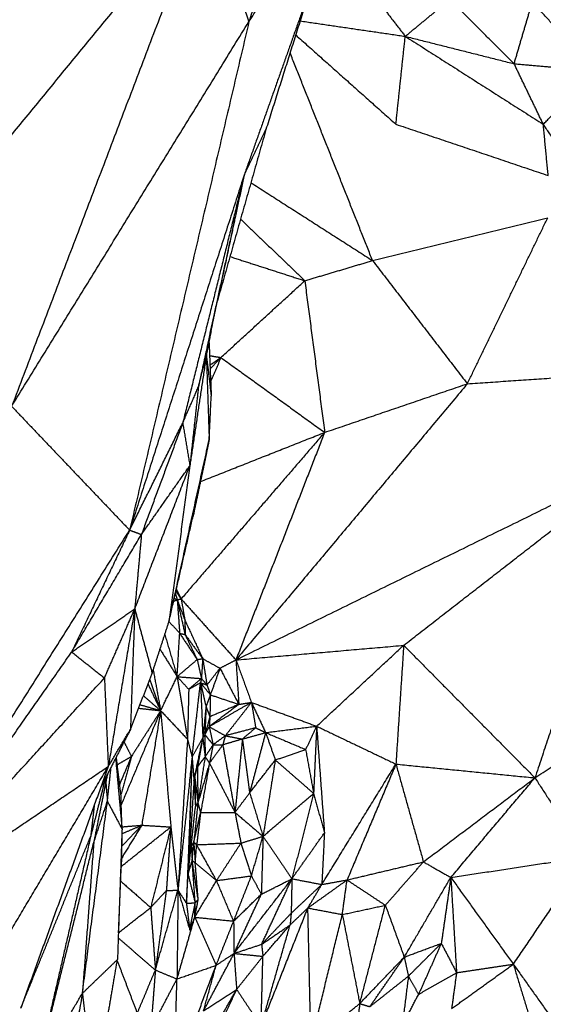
# Model space of a CAD drawing. Header units: millimetres. Extents: x 73 to 109.5, y 0 to 89.7.
# Tile 56 of 83: x 91.7 to 94.7, y 67.2 to 72.8. Entities that reach past the tile are written whole.
import ezdxf

# ---------------------------------------------------------------- set-up
doc = ezdxf.new("R2010")
doc.units = ezdxf.units.MM
doc.header["$MEASUREMENT"] = 0
doc.layers.add('Make2D$visible$lines', color=7, linetype='Continuous', true_color=0x000000)

msp = doc.modelspace()

# ---------------------------------------------------------------- linework, layer by layer
at = {"layer": 'Make2D$visible$lines'}
for points in [[(92.9298, 78.8188), (92.1317, 75.3028), (91.3336, 71.7869)], [(91.8018, 77.9783), (91.5677, 74.8826), (91.3336, 71.7869)], [(93.576, 74.5826), (93.2891, 73.6953), (93.0021, 72.8081)], [(91.3336, 71.7869), (92.0408, 72.6492), (92.748, 73.5116)], [(92.748, 73.5116), (92.1924, 72.0531), (91.6368, 70.5946)], [(92.748, 73.5116), (92.8751, 73.1598), (93.0021, 72.8081)], [(93.0021, 72.8081), (93.2316, 73.1629), (93.4611, 73.5176)], [(93.359, 73.0105), (93.1673, 72.4694), (92.9756, 71.9283)], [(93.359, 73.0105), (93.2294, 72.5988), (93.0999, 72.187)], [(93.9014, 72.7235), (94.0296, 72.8291), (94.1579, 72.9347)], [(94.5278, 72.5656), (94.3428, 72.7502), (94.1579, 72.9347)], [(94.5278, 72.5656), (94.5801, 72.743), (94.6325, 72.9204)], [(94.994, 72.5257), (94.8133, 72.7231), (94.6325, 72.9204)], [(93.7877, 72.8707), (93.8445, 72.7971), (93.9014, 72.7235)], [(91.6368, 70.5946), (92.3195, 71.7014), (93.0021, 72.8081)], [(93.0021, 72.8081), (92.6589, 71.3451), (92.3157, 69.8822)], [(93.2965, 72.812), (93.599, 72.7677), (93.9014, 72.7235)], [(93.2711, 72.7312), (93.5593, 72.4744), (93.8476, 72.2176)], [(93.8476, 72.2176), (93.8745, 72.4705), (93.9014, 72.7235)], [(93.9014, 72.7235), (94.2146, 72.6446), (94.5278, 72.5656)], [(93.9014, 72.7235), (94.2986, 72.4703), (94.6957, 72.2171)], [(93.7133, 71.4332), (93.476, 72.0308), (93.2387, 72.6283)], [(94.6957, 72.2171), (94.6117, 72.3914), (94.5278, 72.5656)], [(94.5278, 72.5656), (94.7609, 72.5457), (94.994, 72.5257)], [(94.6957, 72.2171), (94.8449, 72.3714), (94.994, 72.5257)], [(93.0999, 72.187), (92.9601, 71.6941), (92.8203, 71.2012)], [(92.9756, 71.9283), (93.0377, 72.0577), (93.0999, 72.187)], [(93.8476, 72.2176), (94.2856, 72.0702), (94.7236, 71.9227)], [(94.7236, 71.9227), (94.7096, 72.0699), (94.6957, 72.2171)], [(94.9671, 71.8215), (94.8314, 72.0193), (94.6957, 72.2171)], [(92.9756, 71.9283), (92.6456, 70.9052), (92.3157, 69.8822)], [(92.9756, 71.9283), (92.7983, 71.2134), (92.621, 70.4986)], [(92.9756, 71.9283), (92.8436, 71.3174), (92.7116, 70.7066)], [(93.0132, 71.8813), (93.3632, 71.6573), (93.7133, 71.4332)], [(92.9265, 71.6985), (92.8734, 71.4498), (92.8203, 71.2012)], [(92.9539, 71.6722), (93.1386, 71.4946), (93.3233, 71.3171)], [(93.7133, 71.4332), (94.2171, 71.5563), (94.721, 71.6793)], [(94.2586, 70.7243), (94.4898, 71.2018), (94.721, 71.6793)], [(92.8926, 71.4562), (93.108, 71.3867), (93.3233, 71.3171)], [(93.3233, 71.3171), (93.5183, 71.3752), (93.7133, 71.4332)], [(93.7133, 71.4332), (93.9859, 71.0788), (94.2586, 70.7243)], [(92.8408, 70.8754), (93.082, 71.0963), (93.3233, 71.3171)], [(93.3233, 71.3171), (93.3805, 70.8808), (93.4377, 70.4445)], [(92.7615, 70.9336), (92.7909, 71.0674), (92.8203, 71.2012)], [(92.7838, 71.0253), (92.8021, 71.1132), (92.8203, 71.2012)], [(92.7327, 70.7999), (92.7583, 70.9126), (92.7838, 71.0253)], [(92.7838, 71.0253), (92.7704, 70.9574), (92.757, 70.8896)], [(92.7722, 70.9664), (92.7786, 70.8094), (92.7851, 70.6524)], [(92.7569, 70.8893), (92.7113, 70.5831), (92.6656, 70.2768)], [(92.7116, 70.7066), (92.7342, 70.7979), (92.7569, 70.8893)], [(92.757, 70.8892), (92.7651, 70.646), (92.7733, 70.4029)], [(92.757, 70.8891), (92.7711, 70.7708), (92.7851, 70.6524)], [(92.7755, 70.8862), (92.8081, 70.8808), (92.8408, 70.8754)], [(92.7777, 70.8318), (92.8093, 70.8536), (92.8408, 70.8754)], [(92.8408, 70.8754), (92.8097, 70.8425), (92.7786, 70.8095)], [(92.8408, 70.8754), (92.8112, 70.8058), (92.7817, 70.7362)], [(92.8408, 70.8754), (93.1393, 70.66), (93.4377, 70.4445)], [(94.2586, 70.7243), (94.7298, 70.7566), (95.201, 70.789)], [(92.621, 70.4986), (92.6663, 70.6026), (92.7116, 70.7066)], [(92.7116, 70.7066), (92.6869, 70.4801), (92.6622, 70.2536)], [(94.2586, 70.7243), (93.5929, 69.9299), (92.9271, 69.1355)], [(93.4377, 70.4445), (93.8481, 70.5844), (94.2586, 70.7243)], [(92.7733, 70.4029), (92.7792, 70.5276), (92.7851, 70.6524)], [(91.6368, 70.5946), (91.9762, 70.2384), (92.3157, 69.8822)], [(92.3185, 69.8879), (92.4698, 70.1932), (92.621, 70.4986)], [(92.621, 70.4986), (92.5022, 70.1779), (92.3835, 69.8572)], [(92.621, 70.4986), (92.6416, 70.3761), (92.6622, 70.2536)], [(93.4377, 70.4445), (93.0248, 69.9654), (92.6118, 69.4863)], [(92.723, 70.1616), (93.0803, 70.3031), (93.4377, 70.4445)], [(93.4377, 70.4445), (93.1824, 69.79), (92.9271, 69.1355)], [(92.5412, 69.3531), (92.6572, 69.878), (92.7733, 70.4029)], [(92.7733, 70.4029), (92.7636, 70.3554), (92.754, 70.3079)], [(92.754, 70.3079), (92.7173, 70.1349), (92.6806, 69.9619)], [(92.3451, 69.429), (92.5037, 69.8413), (92.6622, 70.2536)], [(92.3835, 69.8572), (92.5229, 70.0554), (92.6622, 70.2536)], [(92.6622, 70.2536), (92.6017, 69.8033), (92.5412, 69.3531)], [(92.9271, 69.1355), (94.0902, 69.7061), (95.2532, 70.2766)], [(93.8923, 69.2196), (94.5728, 69.7481), (95.2532, 70.2766)], [(95.2532, 70.2766), (94.9504, 69.3669), (94.6475, 68.4571)], [(92.5412, 69.3531), (92.6109, 69.6575), (92.6806, 69.9619)], [(90.9207, 67.6647), (91.6182, 68.7734), (92.3157, 69.8822)], [(92.3157, 69.8822), (92.1489, 69.5315), (91.982, 69.1809)], [(91.9849, 69.1858), (92.1842, 69.5215), (92.3835, 69.8572)], [(92.3157, 69.8822), (92.3496, 69.8697), (92.3835, 69.8572)], [(92.3835, 69.8572), (92.3643, 69.6431), (92.3451, 69.4291)], [(92.5788, 69.5168), (92.5841, 69.4995), (92.5893, 69.4822)], [(92.5817, 69.5301), (92.5968, 69.5082), (92.6118, 69.4863)], [(92.5845, 69.5421), (92.5981, 69.5142), (92.6118, 69.4863)], [(92.5687, 69.4732), (92.579, 69.4777), (92.5893, 69.4822)], [(92.5726, 69.4904), (92.581, 69.4863), (92.5893, 69.4822)], [(92.5893, 69.4822), (92.6006, 69.4843), (92.6118, 69.4863)], [(92.5893, 69.4822), (92.6116, 69.4227), (92.6339, 69.3632)], [(92.5893, 69.4822), (92.6119, 69.3819), (92.6345, 69.2815)], [(92.5893, 69.4822), (92.5965, 69.3854), (92.6036, 69.2885)], [(92.6118, 69.4863), (92.6228, 69.4247), (92.6339, 69.3632)], [(92.6118, 69.4863), (92.7695, 69.3109), (92.9271, 69.1355)], [(91.982, 69.1809), (92.1635, 69.3049), (92.3449, 69.4289)], [(92.1707, 69.0318), (92.2579, 69.2304), (92.3451, 69.429)], [(92.3451, 69.429), (92.269, 68.9758), (92.1928, 68.5225)], [(92.3451, 69.429), (92.3326, 69.0823), (92.32, 68.7356)], [(92.3451, 69.429), (92.3952, 69.2438), (92.4453, 69.0585)], [(94.6475, 68.4571), (95.3921, 68.9518), (96.1367, 69.4465)], [(92.4453, 69.0585), (92.4933, 69.2058), (92.5412, 69.3531)], [(92.542, 69.3566), (92.5728, 69.3225), (92.6036, 69.2885)], [(92.6339, 69.3632), (92.6342, 69.3223), (92.6345, 69.2815)], [(92.6339, 69.3632), (92.6849, 69.253), (92.7359, 69.1429)], [(92.5891, 69.0392), (92.5963, 69.1638), (92.6036, 69.2885)], [(92.6036, 69.2885), (92.6539, 69.2131), (92.7042, 69.1377)], [(92.6036, 69.2885), (92.6191, 69.285), (92.6345, 69.2815)], [(92.518, 69.2818), (92.5535, 69.1605), (92.5891, 69.0392)], [(92.6345, 69.2815), (92.6852, 69.2122), (92.7359, 69.1429)], [(92.6345, 69.2815), (92.6694, 69.2096), (92.7042, 69.1377)], [(90.9207, 67.6647), (91.4513, 68.4228), (91.982, 69.1809)], [(91.982, 69.1809), (92.0763, 69.1063), (92.1707, 69.0318)], [(92.4905, 69.1972), (92.5398, 69.1182), (92.5891, 69.0392)], [(92.9271, 69.1355), (93.4097, 69.1776), (93.8923, 69.2196)], [(93.3915, 68.7542), (93.6419, 68.9869), (93.8923, 69.2196)], [(93.8923, 69.2196), (93.8699, 68.8779), (93.8476, 68.5362)], [(93.8923, 69.2196), (94.2699, 68.8384), (94.6475, 68.4571)], [(92.5891, 69.0392), (92.6466, 69.0884), (92.7042, 69.1377)], [(92.7042, 69.1377), (92.72, 69.1403), (92.7359, 69.1429)], [(92.7042, 69.1377), (92.7164, 69.0831), (92.7286, 69.0285)], [(92.7359, 69.1429), (92.7323, 69.0857), (92.7286, 69.0285)], [(92.7359, 69.1429), (92.7483, 69.0671), (92.7608, 68.9913)], [(92.7359, 69.1429), (92.7855, 69.1153), (92.8352, 69.0878)], [(92.8352, 69.0878), (92.8812, 69.1117), (92.9271, 69.1355)], [(92.9271, 69.1355), (92.9355, 69.0076), (92.9438, 68.8797)], [(92.9271, 69.1355), (92.9718, 69.0134), (93.0164, 68.8912)], [(92.32, 68.7356), (92.3827, 68.8971), (92.4453, 69.0585)], [(92.4513, 69.0767), (92.4727, 68.9601), (92.4941, 68.8435)], [(92.8352, 69.0878), (92.798, 69.0396), (92.7608, 68.9913)], [(92.8352, 69.0878), (92.8076, 69.0113), (92.7801, 68.9347)], [(92.8352, 69.0878), (92.8895, 68.9838), (92.9438, 68.8797)], [(90.9207, 67.6647), (91.5457, 68.3482), (92.1707, 69.0318)], [(92.1707, 69.0318), (92.1817, 68.7772), (92.1928, 68.5225)], [(92.431, 69.0215), (92.4625, 68.9325), (92.4941, 68.8435)], [(92.4941, 68.8435), (92.5416, 68.9413), (92.5891, 69.0392)], [(92.5891, 69.0392), (92.6223, 69.003), (92.6556, 68.9668)], [(92.5891, 69.0392), (92.6588, 69.0338), (92.7286, 69.0285)], [(92.5891, 69.0392), (92.6188, 68.8592), (92.6486, 68.6793)], [(92.6556, 68.9668), (92.6921, 68.9977), (92.7286, 69.0285)], [(92.6556, 68.9668), (92.6895, 68.9857), (92.7233, 69.0045)], [(92.6749, 68.5772), (92.6991, 68.7909), (92.7233, 69.0045)], [(92.7286, 69.0285), (92.726, 69.0165), (92.7233, 69.0045)], [(92.7233, 69.0045), (92.742, 68.9979), (92.7608, 68.9913)], [(92.7233, 69.0045), (92.7517, 68.9696), (92.7801, 68.9347)], [(92.7233, 69.0045), (92.7392, 68.9358), (92.7551, 68.8671)], [(92.7233, 69.0045), (92.7301, 68.8456), (92.7368, 68.6868)], [(92.7286, 69.0285), (92.7447, 69.0099), (92.7608, 68.9913)], [(92.4213, 68.9966), (92.4577, 68.9201), (92.4941, 68.8435)], [(92.6556, 68.9668), (92.6521, 68.8231), (92.6486, 68.6793)], [(92.7608, 68.9913), (92.7704, 68.963), (92.7801, 68.9347)], [(92.3952, 68.9293), (92.4446, 68.8864), (92.4941, 68.8435)], [(92.7801, 68.9347), (92.7676, 68.9009), (92.7551, 68.8671)], [(93.0164, 68.8912), (92.895, 68.8213), (92.7736, 68.7513)], [(92.7801, 68.9347), (92.7787, 68.8717), (92.7774, 68.8086)], [(92.7801, 68.9347), (92.8619, 68.9072), (92.9438, 68.8797)], [(93.0164, 68.8912), (92.9414, 68.7953), (92.8663, 68.6994)], [(92.9438, 68.8797), (92.9801, 68.8855), (93.0164, 68.8912)], [(93.0164, 68.8912), (93.0287, 68.8181), (93.041, 68.7449)], [(93.0164, 68.8912), (93.0573, 68.8044), (93.0981, 68.7175)], [(93.0164, 68.8912), (93.204, 68.8227), (93.3915, 68.7542)], [(92.4941, 68.8435), (92.3806, 68.5729), (92.2672, 68.3024)], [(92.4941, 68.8435), (92.4101, 68.7119), (92.3261, 68.5803)], [(92.3674, 68.8576), (92.4307, 68.8506), (92.4941, 68.8435)], [(92.3753, 68.8781), (92.4347, 68.8608), (92.4941, 68.8435)], [(92.4941, 68.8435), (92.4396, 68.514), (92.3852, 68.1845)], [(92.4941, 68.8435), (92.5234, 68.509), (92.5527, 68.1745)], [(92.4941, 68.8435), (92.5713, 68.7614), (92.6486, 68.6793)], [(92.7551, 68.8671), (92.746, 68.7769), (92.7368, 68.6868)], [(92.7551, 68.8671), (92.7518, 68.7862), (92.7485, 68.7053)], [(92.7551, 68.8671), (92.7662, 68.8379), (92.7774, 68.8086)], [(92.9438, 68.8797), (92.8587, 68.8155), (92.7736, 68.7513)], [(92.9438, 68.8797), (92.8606, 68.8441), (92.7774, 68.8086)], [(92.7774, 68.8086), (92.7629, 68.757), (92.7485, 68.7053)], [(92.7774, 68.8086), (92.7755, 68.78), (92.7736, 68.7513)], [(92.32, 68.7356), (92.2347, 68.5691), (92.1494, 68.4026)], [(92.1929, 68.5226), (92.2564, 68.6291), (92.32, 68.7356)], [(92.7485, 68.7053), (92.761, 68.7283), (92.7736, 68.7513)], [(92.7736, 68.7513), (92.7847, 68.6994), (92.7958, 68.6475)], [(92.7736, 68.7513), (92.8199, 68.7253), (92.8663, 68.6994)], [(93.041, 68.7449), (92.9537, 68.7221), (92.8663, 68.6994)], [(93.041, 68.7449), (93.0027, 68.7125), (92.9643, 68.6802)], [(92.9643, 68.6802), (93.0312, 68.6988), (93.0981, 68.7175)], [(93.0981, 68.7175), (93.0521, 68.5439), (93.0062, 68.3704)], [(93.041, 68.7449), (93.0696, 68.7312), (93.0981, 68.7175)], [(93.0981, 68.7175), (93.2448, 68.7359), (93.3915, 68.7542)], [(93.0981, 68.7175), (93.2132, 68.6689), (93.3282, 68.6202)], [(93.0981, 68.7175), (93.1258, 68.6387), (93.1536, 68.5599)], [(93.3915, 68.7542), (93.3599, 68.6872), (93.3282, 68.6202)], [(93.3915, 68.7542), (93.3828, 68.561), (93.374, 68.3677)], [(93.3915, 68.7542), (93.4138, 68.4474), (93.4362, 68.1405)], [(93.3915, 68.7542), (93.6195, 68.6452), (93.8476, 68.5362)], [(92.2832, 68.6638), (92.3047, 68.6221), (92.3261, 68.5803)], [(92.6486, 68.6793), (92.6213, 68.2453), (92.5939, 67.8114)], [(92.6486, 68.6793), (92.6618, 68.6283), (92.6749, 68.5772)], [(92.6749, 68.5772), (92.7059, 68.632), (92.7368, 68.6868)], [(92.6856, 68.4423), (92.7112, 68.5645), (92.7368, 68.6868)], [(92.7368, 68.6868), (92.7211, 68.6023), (92.7053, 68.5178)], [(92.7368, 68.6868), (92.7426, 68.6961), (92.7485, 68.7053)], [(92.7368, 68.6868), (92.7433, 68.6328), (92.7499, 68.5788)], [(92.7485, 68.7053), (92.7491, 68.6457), (92.7498, 68.5861)], [(92.7485, 68.7053), (92.7721, 68.6764), (92.7958, 68.6475)], [(92.8663, 68.6994), (92.8311, 68.6734), (92.7958, 68.6475)], [(92.8663, 68.6994), (92.8589, 68.673), (92.8515, 68.6466)], [(92.9643, 68.6802), (92.9079, 68.6634), (92.8515, 68.6466)], [(92.8663, 68.6994), (92.9153, 68.6898), (92.9643, 68.6802)], [(92.9643, 68.6802), (92.943, 68.4692), (92.9217, 68.2582)], [(92.9643, 68.6802), (92.9852, 68.5253), (93.0062, 68.3704)], [(92.7958, 68.6475), (92.7728, 68.6132), (92.7499, 68.5788)], [(92.7958, 68.6475), (92.7853, 68.5948), (92.7748, 68.5422)], [(92.8515, 68.6466), (92.8132, 68.5944), (92.7748, 68.5422)], [(92.7958, 68.6475), (92.8236, 68.647), (92.8515, 68.6466)], [(92.8515, 68.6466), (92.8866, 68.4524), (92.9217, 68.2582)], [(93.1536, 68.5599), (93.2409, 68.5901), (93.3282, 68.6202)], [(93.3282, 68.6202), (93.3511, 68.494), (93.374, 68.3677)], [(92.235, 68.5696), (92.2534, 68.3663), (92.2718, 68.1629)], [(92.2376, 68.5748), (92.2518, 68.4581), (92.2659, 68.3414)], [(92.2428, 68.532), (92.2845, 68.5561), (92.3261, 68.5803)], [(92.3261, 68.5803), (92.2914, 68.4991), (92.2567, 68.4178)], [(92.3261, 68.5803), (92.2951, 68.4689), (92.264, 68.3574)], [(92.6749, 68.5772), (92.6344, 68.1943), (92.5939, 67.8114)], [(92.6749, 68.5772), (92.6586, 68.1563), (92.6423, 67.7355)], [(92.6749, 68.5772), (92.6802, 68.5097), (92.6856, 68.4423)], [(92.7053, 68.5178), (92.7276, 68.5483), (92.7499, 68.5788)], [(92.7499, 68.5788), (92.7292, 68.4457), (92.7084, 68.3125)], [(92.7499, 68.5788), (92.7624, 68.5605), (92.7748, 68.5422)], [(93.0062, 68.3704), (93.0799, 68.4651), (93.1536, 68.5599)], [(93.1536, 68.5599), (93.1184, 68.3401), (93.0831, 68.1204)], [(93.1536, 68.5599), (93.2638, 68.4638), (93.374, 68.3677)], [(90.9207, 67.6647), (91.5567, 68.0936), (92.1928, 68.5225)], [(91.3179, 67.0479), (91.7554, 67.7852), (92.1928, 68.5225)], [(92.1928, 68.5225), (91.941, 67.8269), (91.6891, 67.1313)], [(92.1877, 68.3218), (92.1982, 68.42), (92.2086, 68.5182)], [(92.6905, 68.4631), (92.6979, 68.4905), (92.7053, 68.5178)], [(92.7053, 68.5178), (92.7069, 68.4152), (92.7084, 68.3125)], [(92.7748, 68.5422), (92.7416, 68.4273), (92.7084, 68.3125)], [(92.7748, 68.5422), (92.7493, 68.3995), (92.7238, 68.2569)], [(92.7748, 68.5422), (92.8483, 68.4002), (92.9217, 68.2582)], [(93.4212, 67.8437), (93.6344, 68.1899), (93.8476, 68.5362)], [(93.8476, 68.5362), (93.7071, 68.2029), (93.5666, 67.8696)], [(93.8476, 68.5362), (94.2475, 68.4967), (94.6475, 68.4571)], [(93.8476, 68.5362), (93.9267, 68.2549), (94.0058, 67.9736)], [(92.1766, 68.4565), (92.1342, 68.2892), (92.0918, 68.122)], [(92.1875, 68.4769), (92.1483, 68.2809), (92.1091, 68.0849)], [(92.1786, 68.4324), (92.1831, 68.3771), (92.1877, 68.3218)], [(92.6856, 68.4423), (92.6688, 68.1725), (92.652, 67.9027)], [(92.6856, 68.4423), (92.6899, 68.3663), (92.6943, 68.2903)], [(92.6905, 68.4631), (92.6924, 68.3767), (92.6943, 68.2903)], [(92.6905, 68.4631), (92.6994, 68.3878), (92.7084, 68.3125)], [(94.0058, 67.9736), (94.3266, 68.2154), (94.6475, 68.4571)], [(94.1635, 67.884), (94.4055, 68.1705), (94.6475, 68.4571)], [(94.6475, 68.4571), (94.7952, 68.2297), (94.9429, 68.0022)], [(92.6684, 68.3865), (92.6602, 68.1446), (92.652, 67.9027)], [(92.0438, 67.2174), (92.1157, 67.7696), (92.1877, 68.3218)], [(92.1091, 68.0849), (92.1484, 68.2033), (92.1877, 68.3218)], [(92.1877, 68.3218), (92.2297, 68.2424), (92.2718, 68.1629)], [(92.2718, 68.1629), (92.2689, 68.2522), (92.2659, 68.3414)], [(92.9217, 68.2582), (92.9639, 68.3143), (93.0062, 68.3704)], [(93.0062, 68.3704), (93.0447, 68.2454), (93.0831, 68.1204)], [(93.0831, 68.1204), (93.2286, 68.244), (93.374, 68.3677)], [(93.374, 68.3677), (93.3117, 68.1221), (93.2493, 67.8766)], [(93.374, 68.3677), (93.4051, 68.2541), (93.4362, 68.1405)], [(92.1125, 68.3007), (92.1022, 68.2114), (92.0918, 68.122)], [(92.652, 67.9027), (92.6731, 68.0965), (92.6943, 68.2903)], [(92.7084, 68.3125), (92.6965, 68.1997), (92.6846, 68.0869)], [(92.6943, 68.2903), (92.7014, 68.3014), (92.7084, 68.3125)], [(92.7084, 68.3125), (92.7161, 68.2847), (92.7238, 68.2569)], [(92.6846, 68.0869), (92.7042, 68.1719), (92.7238, 68.2569)], [(92.723, 68.2508), (92.7122, 68.1616), (92.7014, 68.0725)], [(92.7238, 68.2569), (92.8227, 68.2576), (92.9217, 68.2582)], [(92.9217, 68.2582), (93.0024, 68.1893), (93.0831, 68.1204)], [(92.9217, 68.2582), (92.9389, 68.1699), (92.9562, 68.0816)], [(92.2718, 68.1629), (92.2587, 67.7873), (92.2457, 67.4117)], [(92.2667, 67.9471), (92.4097, 68.0608), (92.5527, 68.1745)], [(92.2718, 68.1629), (92.2695, 68.0523), (92.2673, 67.9417)], [(92.3852, 68.1845), (92.3267, 68.0889), (92.2683, 67.9933)], [(92.3852, 68.1845), (92.3274, 68.1229), (92.2697, 68.0612)], [(92.2712, 68.1358), (92.3282, 68.1602), (92.3852, 68.1845)], [(92.2714, 68.1753), (92.3283, 68.1799), (92.3852, 68.1845)], [(92.3852, 68.1845), (92.4689, 68.1795), (92.5527, 68.1745)], [(92.5527, 68.1745), (92.4948, 67.9428), (92.4369, 67.7112)], [(92.5527, 68.1745), (92.5397, 67.9912), (92.5267, 67.8079)], [(92.5527, 68.1745), (92.5733, 67.9929), (92.5939, 67.8114)], [(91.6891, 67.1313), (91.8905, 67.6267), (92.0918, 68.122)], [(92.0918, 68.122), (91.9374, 67.449), (91.7829, 66.776)], [(92.9562, 68.0816), (93.0197, 68.101), (93.0831, 68.1204)], [(93.0162, 67.8931), (93.0497, 68.0068), (93.0831, 68.1204)], [(93.0831, 68.1204), (93.0782, 67.9539), (93.0733, 67.7875)], [(93.0831, 68.1204), (93.1662, 67.9985), (93.2493, 67.8766)], [(93.2493, 67.8766), (93.3427, 68.0085), (93.4362, 68.1405)], [(93.4362, 68.1405), (93.4287, 67.9921), (93.4212, 67.8437)], [(91.7829, 66.776), (91.946, 67.4305), (92.1091, 68.0849)], [(92.1091, 68.0849), (92.0764, 67.6511), (92.0438, 67.2174)], [(92.6704, 68.0638), (92.6775, 68.0754), (92.6846, 68.0869)], [(92.6704, 68.0638), (92.6729, 68.0225), (92.6754, 67.9813)], [(92.6754, 67.9813), (92.68, 68.0341), (92.6846, 68.0869)], [(92.6846, 68.0869), (92.693, 68.0797), (92.7014, 68.0725)], [(92.6846, 68.0869), (92.6888, 68.0277), (92.693, 67.9684)], [(92.693, 67.9684), (92.6972, 68.0205), (92.7014, 68.0725)], [(92.7014, 68.0725), (92.8288, 68.077), (92.9562, 68.0816)], [(92.8158, 67.866), (92.7586, 67.9693), (92.7014, 68.0725)], [(92.8158, 67.866), (92.886, 67.9738), (92.9562, 68.0816)], [(92.9562, 68.0816), (92.9862, 67.9874), (93.0162, 67.8931)], [(92.652, 67.9027), (92.6637, 67.942), (92.6754, 67.9813)], [(92.6754, 67.9813), (92.6841, 67.9749), (92.6928, 67.9686)], [(92.7101, 67.7562), (92.6927, 67.8687), (92.6754, 67.9813)], [(92.6929, 67.7382), (92.6842, 67.8597), (92.6754, 67.9813)], [(94.1635, 67.884), (94.5532, 67.9431), (94.9429, 68.0022)], [(94.5233, 67.3849), (94.7331, 67.6936), (94.9429, 68.0022)], [(92.252, 67.5654), (92.2596, 67.7535), (92.2673, 67.9417)], [(92.8158, 67.866), (92.7544, 67.9172), (92.693, 67.9684)], [(92.7101, 67.7562), (92.7015, 67.8623), (92.693, 67.9684)], [(93.5666, 67.8696), (93.7862, 67.9216), (94.0058, 67.9736)], [(93.787, 67.7241), (93.8964, 67.8488), (94.0058, 67.9736)], [(94.0058, 67.9736), (94.0847, 67.9288), (94.1635, 67.884)], [(92.6423, 67.7355), (92.6471, 67.8191), (92.652, 67.9027)], [(92.652, 67.9027), (92.6725, 67.8204), (92.6929, 67.7382)], [(92.6904, 67.6552), (92.7531, 67.7606), (92.8158, 67.866)], [(92.8158, 67.866), (92.916, 67.8796), (93.0162, 67.8931)], [(92.914, 67.6328), (92.8649, 67.7494), (92.8158, 67.866)], [(92.914, 67.6328), (92.9651, 67.763), (93.0162, 67.8931)], [(92.9162, 67.4468), (93.0827, 67.6617), (93.2493, 67.8766)], [(93.0162, 67.8931), (93.0447, 67.8403), (93.0733, 67.7875)], [(93.0733, 67.7875), (93.1613, 67.832), (93.2493, 67.8766)], [(93.0749, 67.4992), (93.1621, 67.6879), (93.2493, 67.8766)], [(93.2493, 67.8766), (93.2472, 67.7772), (93.245, 67.6779)], [(93.2493, 67.8766), (93.3352, 67.8601), (93.4212, 67.8437)], [(93.341, 67.7083), (93.4538, 67.789), (93.5666, 67.8696)], [(93.4212, 67.8437), (93.4939, 67.8566), (93.5666, 67.8696)], [(93.5393, 67.6708), (93.5529, 67.7702), (93.5666, 67.8696)], [(93.5666, 67.8696), (93.6768, 67.7969), (93.787, 67.7241)], [(93.8956, 67.4255), (94.0296, 67.6547), (94.1635, 67.884)], [(94.1635, 67.884), (94.1362, 67.6944), (94.1089, 67.5049)], [(94.1635, 67.884), (94.3434, 67.6344), (94.5233, 67.3849)], [(94.1635, 67.884), (94.18, 67.6101), (94.1965, 67.3362)], [(92.2641, 67.8628), (92.3505, 67.787), (92.4369, 67.7112)], [(92.4637, 67.3509), (92.5288, 67.5811), (92.5939, 67.8114)], [(92.5267, 67.8079), (92.5603, 67.8096), (92.5939, 67.8114)], [(92.5939, 67.8114), (92.5911, 67.5558), (92.5882, 67.3003)], [(92.5939, 67.8114), (92.6277, 67.6965), (92.6615, 67.5816)], [(92.5939, 67.8114), (92.6181, 67.7734), (92.6423, 67.7355)], [(93.245, 67.6779), (93.3331, 67.7608), (93.4212, 67.8437)], [(93.341, 67.7083), (93.3811, 67.776), (93.4212, 67.8437)], [(92.4369, 67.7112), (92.4818, 67.7595), (92.5267, 67.8079)], [(92.5267, 67.8079), (92.4952, 67.5794), (92.4637, 67.3509)], [(92.6904, 67.6552), (92.7002, 67.7057), (92.7101, 67.7562)], [(92.6929, 67.7382), (92.7015, 67.7472), (92.7101, 67.7562)], [(92.914, 67.6328), (92.9936, 67.7101), (93.0733, 67.7875)], [(92.9162, 67.4468), (92.9947, 67.6171), (93.0733, 67.7875)], [(92.252, 67.5654), (92.3444, 67.6383), (92.4369, 67.7112)], [(92.4369, 67.7112), (92.4503, 67.5311), (92.4637, 67.3509)], [(92.6423, 67.7355), (92.6676, 67.7368), (92.6929, 67.7382)], [(92.6423, 67.7355), (92.6519, 67.6585), (92.6615, 67.5816)], [(92.6615, 67.5816), (92.6772, 67.6599), (92.6929, 67.7382)], [(92.6904, 67.6552), (92.6917, 67.6967), (92.6929, 67.7382)], [(93.0719, 67.0285), (93.2064, 67.3684), (93.341, 67.7083)], [(93.2388, 67.6106), (93.2899, 67.6595), (93.341, 67.7083)], [(93.341, 67.7083), (93.4402, 67.6896), (93.5393, 67.6708)], [(93.3589, 66.9329), (93.35, 67.3206), (93.341, 67.7083)], [(93.5393, 67.6708), (93.6632, 67.6975), (93.787, 67.7241)], [(93.6396, 67.1583), (93.7133, 67.4412), (93.787, 67.7241)], [(93.787, 67.7241), (93.8413, 67.5748), (93.8956, 67.4255)], [(92.5882, 67.3003), (92.6393, 67.4777), (92.6904, 67.6552)], [(92.6615, 67.5816), (92.6759, 67.6184), (92.6904, 67.6552)], [(92.6904, 67.6552), (92.7519, 67.517), (92.8135, 67.3787)], [(92.6904, 67.6552), (92.8022, 67.644), (92.914, 67.6328)], [(93.0749, 67.4992), (93.16, 67.5885), (93.245, 67.6779)], [(93.245, 67.6779), (93.2419, 67.6442), (93.2388, 67.6106)], [(93.3589, 66.9329), (93.4491, 67.3018), (93.5393, 67.6708)], [(93.5393, 67.6708), (93.5895, 67.4146), (93.6396, 67.1583)], [(92.8135, 67.3787), (92.8637, 67.5058), (92.914, 67.6328)], [(92.914, 67.6328), (92.9151, 67.5398), (92.9162, 67.4468)], [(93.0719, 67.0285), (93.1553, 67.3196), (93.2388, 67.6106)], [(93.0749, 67.4992), (93.1569, 67.5549), (93.2388, 67.6106)], [(93.0825, 67.4303), (93.1607, 67.5204), (93.2388, 67.6106)], [(92.25, 67.5362), (92.3569, 67.4435), (92.4637, 67.3509)], [(92.9162, 67.4468), (92.9955, 67.473), (93.0749, 67.4992)], [(93.0749, 67.4992), (93.0787, 67.4647), (93.0825, 67.4303)], [(93.8956, 67.4255), (94.0022, 67.4652), (94.1089, 67.5049)], [(93.9195, 67.3162), (94.0142, 67.4106), (94.1089, 67.5049)], [(94.1089, 67.5049), (94.0433, 67.3581), (93.9778, 67.2113)], [(94.1089, 67.5049), (94.1527, 67.4206), (94.1965, 67.3362)], [(92.7409, 67.1164), (92.8285, 67.2816), (92.9162, 67.4468)], [(92.8135, 67.3787), (92.8648, 67.4128), (92.9162, 67.4468)], [(92.9162, 67.4468), (92.9994, 67.4385), (93.0825, 67.4303)], [(92.9162, 67.4468), (92.9236, 67.3432), (92.9311, 67.2396)], [(92.9311, 67.2396), (93.0068, 67.3349), (93.0825, 67.4303)], [(93.0719, 67.0285), (93.0772, 67.2294), (93.0825, 67.4303)], [(93.6396, 67.1583), (93.7676, 67.2919), (93.8956, 67.4255)], [(93.6976, 67.1404), (93.7966, 67.2829), (93.8956, 67.4255)], [(93.8956, 67.4255), (93.9075, 67.3709), (93.9195, 67.3162)], [(92.0438, 67.2174), (92.1447, 67.3146), (92.2457, 67.4117)], [(92.1701, 66.9697), (92.2079, 67.1907), (92.2457, 67.4117)], [(92.2444, 67.4043), (92.302, 67.2534), (92.3595, 67.1024)], [(92.5708, 66.7373), (92.6921, 67.058), (92.8135, 67.3787)], [(92.5882, 67.3003), (92.7008, 67.3395), (92.8135, 67.3787)], [(92.7409, 67.1164), (92.7772, 67.2476), (92.8135, 67.3787)], [(94.1682, 67.1297), (94.3457, 67.2573), (94.5233, 67.3849)], [(94.1965, 67.3362), (94.3599, 67.3606), (94.5233, 67.3849)], [(94.5233, 67.3849), (94.6045, 67.1173), (94.6856, 66.8496)], [(94.5233, 67.3849), (94.691, 67.1487), (94.8587, 66.9125)], [(92.3595, 67.1024), (92.4116, 67.2267), (92.4637, 67.3509)], [(92.4637, 67.3509), (92.4506, 67.1817), (92.4374, 67.0125)], [(92.4374, 67.0125), (92.5128, 67.1564), (92.5882, 67.3003)], [(92.4637, 67.3509), (92.526, 67.3256), (92.5882, 67.3003)], [(92.5708, 66.7373), (92.5795, 67.0188), (92.5882, 67.3003)], [(93.6976, 67.1404), (93.8085, 67.2283), (93.9195, 67.3162)], [(93.9195, 67.3162), (93.9015, 67.1725), (93.8836, 67.0287)], [(93.9195, 67.3162), (93.9486, 67.2638), (93.9778, 67.2113)], [(93.9778, 67.2113), (94.0871, 67.2738), (94.1965, 67.3362)], [(94.1965, 67.3362), (94.1824, 67.2329), (94.1682, 67.1297)], [(92.0438, 67.2174), (91.8852, 66.3273), (91.7267, 65.4371)], [(91.7829, 66.776), (91.9133, 66.9967), (92.0438, 67.2174)], [(92.0438, 67.2174), (92.0762, 66.948), (92.1085, 66.6786)], [(92.7075, 66.7525), (92.8193, 66.996), (92.9311, 67.2396)], [(92.7409, 67.1164), (92.836, 67.178), (92.9311, 67.2396)], [(92.7533, 66.9256), (92.8422, 67.0826), (92.9311, 67.2396)], [(92.9311, 67.2396), (93.0015, 67.1341), (93.0719, 67.0285)], [(93.8836, 67.0287), (93.9307, 67.12), (93.9778, 67.2113)], [(93.3589, 66.9329), (93.4993, 67.0456), (93.6396, 67.1583)], [(93.6396, 67.1583), (93.6151, 66.9654), (93.5905, 66.7725)], [(93.6396, 67.1583), (93.6686, 67.1493), (93.6976, 67.1404)]]:
    msp.add_open_spline(points, degree=2, dxfattribs=at)

doc.saveas('drawing.dxf')
